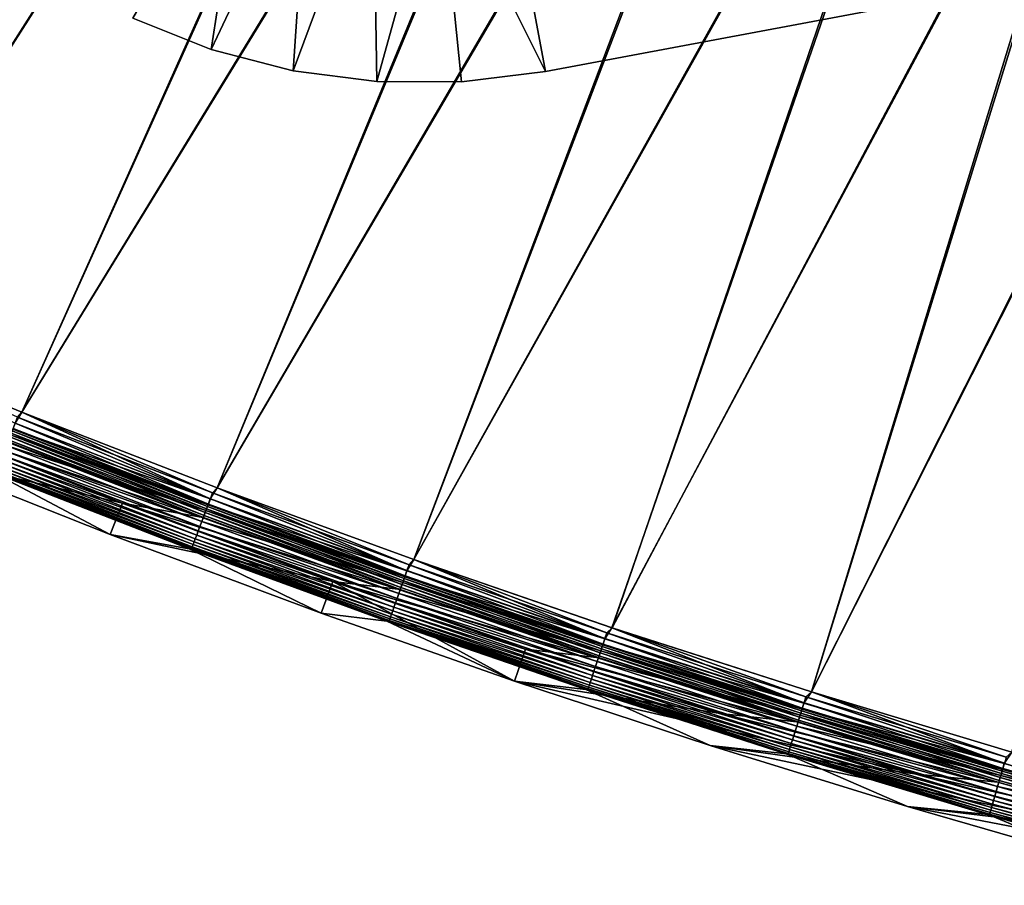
# Model space of a CAD drawing. Header units: metres. Extents: x 0 to 1400, y -1400 to 0.
# Tile 3 of 256: x 77 to 165, y -1366 to -1290. Entities that reach past the tile are written whole.
import ezdxf

# ---------------------------------------------------------------- set-up
doc = ezdxf.new("R2010")
doc.units = ezdxf.units.M

msp = doc.modelspace()

# ---------------------------------------------------------------- linework, layer by layer
at = {"layer": 'None'}
for points in [[(80.818375, -1141.674805), (72.621468, -1127.141724), (7.262993, -1290.58252)], [(7.263255, -1290.58252, -3), (71.975006, -1127.573364, -3), (80.183334, -1142.121826, -3)], [(89.524239, -1155.908936), (80.818375, -1141.674805), (7.262993, -1290.58252)], [(7.263255, -1290.58252, -3), (80.183334, -1142.121826, -3), (88.900917, -1156.371094, -3)], [(7.262993, -1290.58252), (98.733162, -1169.822754), (89.524239, -1155.908936)], [(98.121849, -1170.299805, -3), (7.263255, -1290.58252, -3), (88.900917, -1156.371094, -3)], [(26.28237, -1302.206421), (98.733162, -1169.822754), (7.262993, -1290.58252)], [(98.733162, -1169.822754), (26.28237, -1302.206421), (108.43763, -1183.395752)], [(26.284334, -1302.207397, -3), (7.263255, -1290.58252, -3), (98.121849, -1170.299805, -3)], [(107.838593, -1183.887207, -3), (26.284334, -1302.207397, -3), (98.121849, -1170.299805, -3)], [(26.28237, -1302.206421), (43.232292, -1309.932251), (108.43763, -1183.395752)], [(43.234257, -1309.933105, -3), (26.284334, -1302.207397, -3), (107.838593, -1183.887207, -3)], [(108.43763, -1183.395752), (43.232292, -1309.932251), (118.628494, -1196.6073)], [(118.042015, -1197.113159, -3), (43.234257, -1309.933105, -3), (107.838593, -1183.887207, -3)], [(43.232292, -1309.932251), (60.32896, -1317.327759), (118.628494, -1196.6073)], [(118.628494, -1196.6073), (60.32896, -1317.327759), (129.294907, -1209.437988)], [(60.330929, -1317.328491, -3), (43.234257, -1309.933105, -3), (118.042015, -1197.113159, -3)], [(128.721222, -1209.957886, -3), (60.330929, -1317.328491, -3), (118.042015, -1197.113159, -3)], [(60.32896, -1317.327759), (77.565941, -1324.389893), (129.294907, -1209.437988)], [(77.567909, -1324.390747, -3), (60.330929, -1317.328491, -3), (128.721222, -1209.957886, -3)], [(129.294907, -1209.437988), (77.565941, -1324.389893), (140.424713, -1221.869019)], [(139.86409, -1222.40271, -3), (77.567909, -1324.390747, -3), (128.721222, -1209.957886, -3)], [(77.565941, -1324.389893), (94.936737, -1331.116333), (140.424713, -1221.869019)], [(94.938705, -1331.117065, -3), (77.567909, -1324.390747, -3), (139.86409, -1222.40271, -3)], [(140.424713, -1221.869019), (94.936737, -1331.116333), (152.003708, -1233.882446)], [(151.456406, -1234.42981, -3), (94.938705, -1331.117065, -3), (139.86409, -1222.40271, -3)], [(94.936737, -1331.116333), (112.434807, -1337.504272), (152.003708, -1233.882446)], [(112.436768, -1337.505005, -3), (94.938705, -1331.117065, -3), (151.456406, -1234.42981, -3)], [(152.003708, -1233.882446), (112.434807, -1337.504272), (164.016937, -1245.462036)], [(163.483185, -1246.022583, -3), (112.436768, -1337.505005, -3), (151.456406, -1234.42981, -3)], [(112.434807, -1337.504272), (130.053558, -1343.551392), (164.016937, -1245.462036)], [(130.055511, -1343.552002, -3), (112.436768, -1337.505005, -3), (163.483185, -1246.022583, -3)], [(164.016937, -1245.462036), (130.053558, -1343.551392), (176.447876, -1256.592285)], [(175.927933, -1257.166016, -3), (130.055511, -1343.552002, -3), (163.483185, -1246.022583, -3)], [(130.053558, -1343.551392), (147.786346, -1349.255493), (176.447876, -1256.592285)], [(176.447876, -1256.592285), (147.786346, -1349.255493), (189.278336, -1267.259277)], [(147.7883, -1349.256104, -3), (130.055511, -1343.552002, -3), (175.927933, -1257.166016, -3)], [(188.772446, -1267.845703, -3), (147.7883, -1349.256104, -3), (175.927933, -1257.166016, -3)], [(147.786346, -1349.255493), (165.626495, -1354.61438), (189.278336, -1267.259277)], [(165.628448, -1354.614868, -3), (147.7883, -1349.256104, -3), (188.772446, -1267.845703, -3)], [(77.565941, -1324.389893), (60.32896, -1317.327759), (76.969803, -1325.383423, -0.112516)], [(60.330929, -1317.328491, -3), (77.567909, -1324.390747, -3), (77.183716, -1324.846802, -3.055977)], [(94.325729, -1332.108032, -0.112516), (77.565941, -1324.389893), (76.969803, -1325.383423, -0.112516)], [(76.97905, -1325.360229, -3.221156), (77.183716, -1324.846802, -3.055977), (94.334526, -1332.084717, -3.221156)], [(77.183716, -1324.846802, -3.055977), (77.567909, -1324.390747, -3), (94.529213, -1331.567383, -3.055977)], [(77.183716, -1324.846802, -3.055977), (94.529213, -1331.567383, -3.055977), (94.334526, -1332.084717, -3.221156)], [(94.936737, -1331.116333), (77.565941, -1324.389893), (94.325729, -1332.108032, -0.112516)], [(77.567909, -1324.390747, -3), (94.938705, -1331.117065, -3), (94.529213, -1331.567383, -3.055977)], [(67.951797, -1325.107178, -80.052361), (86.51236, -1332.472778, -80.052361), (66.815987, -1327.883301, -80)], [(86.51236, -1332.472778, -80.052361), (67.951797, -1325.107178, -80.052361), (93.50782, -1333.739014, -5.918313)], [(93.50782, -1333.739014, -5.918313), (67.951797, -1325.107178, -80.052361), (76.142021, -1327.012329, -5.918313)], [(94.325729, -1332.108032, -0.112516), (76.969803, -1325.383423, -0.112516), (76.761131, -1325.90686, -0.251606)], [(76.790382, -1325.833496, -3.490045), (76.97905, -1325.360229, -3.221156), (94.15506, -1332.561523, -3.490045)], [(76.97905, -1325.360229, -3.221156), (94.334526, -1332.084717, -3.221156), (94.15506, -1332.561523, -3.490045)], [(76.179169, -1327.366699, -0.985015), (93.934395, -1333.147827, -0.444534), (76.558395, -1326.415405, -0.444534)], [(93.769417, -1333.586182, -4.797701), (76.384964, -1326.850464, -4.797701), (76.487808, -1326.592529, -4.292985)], [(93.867249, -1333.326172, -4.292985), (76.487808, -1326.592529, -4.292985), (76.624603, -1326.24939, -3.851689)], [(93.867249, -1333.326172, -4.292985), (93.769417, -1333.586182, -4.797701), (76.487808, -1326.592529, -4.292985)], [(94.127243, -1332.635498, -0.251606), (76.761131, -1325.90686, -0.251606), (76.558395, -1326.415405, -0.444534)], [(76.558395, -1326.415405, -0.444534), (93.934395, -1333.147827, -0.444534), (94.127243, -1332.635498, -0.251606)], [(93.997368, -1332.980469, -3.851689), (76.624603, -1326.24939, -3.851689), (76.704231, -1326.049561, -3.660043)], [(93.997368, -1332.980469, -3.851689), (93.867249, -1333.326172, -4.292985), (76.624603, -1326.24939, -3.851689)], [(76.704231, -1326.049561, -3.660043), (76.790382, -1325.833496, -3.490045), (94.073112, -1332.779297, -3.660043)], [(94.073112, -1332.779297, -3.660043), (93.997368, -1332.980469, -3.851689), (76.704231, -1326.049561, -3.660043)], [(94.325729, -1332.108032, -0.112516), (76.761131, -1325.90686, -0.251606), (94.127243, -1332.635498, -0.251606)], [(76.790382, -1325.833496, -3.490045), (94.15506, -1332.561523, -3.490045), (94.073112, -1332.779297, -3.660043)], [(93.573662, -1334.106323, -0.985015), (76.179169, -1327.366699, -0.985015), (76.006012, -1327.801025, -1.326719)], [(93.50782, -1333.739014, -5.918313), (76.142021, -1327.012329, -5.918313), (76.320236, -1327.012817, -5.347445)], [(93.934395, -1333.147827, -0.444534), (76.179169, -1327.366699, -0.985015), (93.573662, -1334.106323, -0.985015)], [(93.707848, -1333.749756, -5.347445), (76.320236, -1327.012817, -5.347445), (76.384964, -1326.850464, -4.797701)], [(93.707848, -1333.749756, -5.347445), (93.50782, -1333.739014, -5.918313), (76.320236, -1327.012817, -5.347445)], [(93.769417, -1333.586182, -4.797701), (93.707848, -1333.749756, -5.347445), (76.384964, -1326.850464, -4.797701)], [(85.434586, -1335.271973, -80), (75.030792, -1329.798462, -5.865956), (66.815987, -1327.883301, -80)], [(66.815987, -1327.883301, -80), (86.51236, -1332.472778, -80.052361), (85.434586, -1335.271973, -80)], [(93.256699, -1334.948486, -1.711938), (75.845947, -1328.202637, -1.711938), (75.700531, -1328.567383, -2.137379)], [(93.408951, -1334.543945, -1.326719), (76.006012, -1327.801025, -1.326719), (75.845947, -1328.202637, -1.711938)], [(93.408951, -1334.543945, -1.326719), (75.845947, -1328.202637, -1.711938), (93.256699, -1334.948486, -1.711938)], [(93.573662, -1334.106323, -0.985015), (76.006012, -1327.801025, -1.326719), (93.408951, -1334.543945, -1.326719)], [(92.888153, -1335.927612, -3.09242), (75.458511, -1329.174438, -3.09242), (75.364258, -1329.410889, -3.61347)], [(92.995148, -1335.643311, -2.598965), (75.570992, -1328.892334, -2.598965), (75.458511, -1329.174438, -3.09242)], [(92.995148, -1335.643311, -2.598965), (75.458511, -1329.174438, -3.09242), (92.888153, -1335.927612, -3.09242)], [(75.570992, -1328.892334, -2.598965), (93.11837, -1335.315918, -2.137379), (75.700531, -1328.567383, -2.137379)], [(93.11837, -1335.315918, -2.137379), (75.570992, -1328.892334, -2.598965), (92.995148, -1335.643311, -2.598965)], [(75.700531, -1328.567383, -2.137379), (93.11837, -1335.315918, -2.137379), (93.256699, -1334.948486, -1.711938)], [(75.030792, -1329.798462, -5.865956), (92.450699, -1336.546021, -5.865956), (75.199265, -1329.824829, -5.290087)], [(92.450699, -1336.546021, -5.865956), (75.030792, -1329.798462, -5.865956), (85.434586, -1335.271973, -80)], [(92.674736, -1336.494751, -4.718482), (75.234154, -1329.737305, -4.718482), (75.199265, -1329.824829, -5.290087)], [(75.199265, -1329.824829, -5.290087), (92.450699, -1336.546021, -5.865956), (92.641556, -1336.582886, -5.290087)], [(92.674736, -1336.494751, -4.718482), (75.199265, -1329.824829, -5.290087), (92.641556, -1336.582886, -5.290087)], [(75.234154, -1329.737305, -4.718482), (92.727188, -1336.355347, -4.157492), (75.289291, -1329.598999, -4.157492)], [(92.727188, -1336.355347, -4.157492), (75.234154, -1329.737305, -4.718482), (92.674736, -1336.494751, -4.718482)], [(92.7985, -1336.165894, -3.61347), (75.364258, -1329.410889, -3.61347), (75.289291, -1329.598999, -4.157492)], [(75.289291, -1329.598999, -4.157492), (92.727188, -1336.355347, -4.157492), (92.7985, -1336.165894, -3.61347)], [(92.888153, -1335.927612, -3.09242), (75.364258, -1329.410889, -3.61347), (92.7985, -1336.165894, -3.61347)], [(111.808968, -1338.496704, -0.112516), (94.936737, -1331.116333), (94.325729, -1332.108032, -0.112516)], [(94.334526, -1332.084717, -3.221156), (94.529213, -1331.567383, -3.055977), (111.817307, -1338.473145, -3.221156)], [(94.529213, -1331.567383, -3.055977), (94.938705, -1331.117065, -3), (112.001938, -1337.952148, -3.055977)], [(94.529213, -1331.567383, -3.055977), (112.001938, -1337.952148, -3.055977), (111.817307, -1338.473145, -3.221156)], [(112.434807, -1337.504272), (94.936737, -1331.116333), (111.808968, -1338.496704, -0.112516)], [(94.938705, -1331.117065, -3), (112.436768, -1337.505005, -3), (112.001938, -1337.952148, -3.055977)], [(86.51236, -1332.472778, -80.052361), (105.221497, -1339.452271, -80.052361), (85.434586, -1335.271973, -80)], [(105.221497, -1339.452271, -80.052361), (86.51236, -1332.472778, -80.052361), (111.017914, -1340.132568, -5.918313)], [(111.017914, -1340.132568, -5.918313), (86.51236, -1332.472778, -80.052361), (93.50782, -1333.739014, -5.918313)], [(93.934395, -1333.147827, -0.444534), (111.620728, -1339.027832, -0.251606), (94.127243, -1332.635498, -0.251606)], [(111.497566, -1339.375244, -3.851689), (93.997368, -1332.980469, -3.851689), (94.073112, -1332.779297, -3.660043)], [(94.073112, -1332.779297, -3.660043), (94.15506, -1332.561523, -3.490045), (111.569397, -1339.172607, -3.660043)], [(111.569397, -1339.172607, -3.660043), (111.497566, -1339.375244, -3.851689), (94.073112, -1332.779297, -3.660043)], [(111.808968, -1338.496704, -0.112516), (94.325729, -1332.108032, -0.112516), (94.127243, -1332.635498, -0.251606)], [(94.127243, -1332.635498, -0.251606), (111.620728, -1339.027832, -0.251606), (111.808968, -1338.496704, -0.112516)], [(94.15506, -1332.561523, -3.490045), (94.334526, -1332.084717, -3.221156), (111.64711, -1338.953369, -3.490045)], [(94.15506, -1332.561523, -3.490045), (111.64711, -1338.953369, -3.490045), (111.569397, -1339.172607, -3.660043)], [(94.334526, -1332.084717, -3.221156), (111.817307, -1338.473145, -3.221156), (111.64711, -1338.953369, -3.490045)], [(111.437843, -1339.543823, -0.444534), (93.934395, -1333.147827, -0.444534), (93.573662, -1334.106323, -0.985015)], [(111.223, -1340.150024, -5.347445), (93.707848, -1333.749756, -5.347445), (93.769417, -1333.586182, -4.797701)], [(111.281387, -1339.985229, -4.797701), (93.769417, -1333.586182, -4.797701), (93.867249, -1333.326172, -4.292985)], [(111.281387, -1339.985229, -4.797701), (111.223, -1340.150024, -5.347445), (93.769417, -1333.586182, -4.797701)], [(111.374168, -1339.723511, -4.292985), (93.867249, -1333.326172, -4.292985), (93.997368, -1332.980469, -3.851689)], [(111.374168, -1339.723511, -4.292985), (111.281387, -1339.985229, -4.797701), (93.867249, -1333.326172, -4.292985)], [(111.620728, -1339.027832, -0.251606), (93.934395, -1333.147827, -0.444534), (111.437843, -1339.543823, -0.444534)], [(111.497566, -1339.375244, -3.851689), (111.374168, -1339.723511, -4.292985), (93.997368, -1332.980469, -3.851689)], [(110.939537, -1340.949829, -1.326719), (93.408951, -1334.543945, -1.326719), (93.256699, -1334.948486, -1.711938)], [(111.095749, -1340.509033, -0.985015), (93.573662, -1334.106323, -0.985015), (93.408951, -1334.543945, -1.326719)], [(111.095749, -1340.509033, -0.985015), (93.408951, -1334.543945, -1.326719), (110.939537, -1340.949829, -1.326719)], [(111.017914, -1340.132568, -5.918313), (93.50782, -1333.739014, -5.918313), (93.707848, -1333.749756, -5.347445)], [(111.437843, -1339.543823, -0.444534), (93.573662, -1334.106323, -0.985015), (111.095749, -1340.509033, -0.985015)], [(111.223, -1340.150024, -5.347445), (111.017914, -1340.132568, -5.918313), (93.707848, -1333.749756, -5.347445)], [(104.20224, -1342.273315, -80), (92.450699, -1336.546021, -5.865956), (85.434586, -1335.271973, -80)], [(85.434586, -1335.271973, -80), (105.221497, -1339.452271, -80.052361), (104.20224, -1342.273315, -80)], [(110.663971, -1341.727417, -2.137379), (93.11837, -1335.315918, -2.137379), (92.995148, -1335.643311, -2.598965)], [(93.11837, -1335.315918, -2.137379), (110.795151, -1341.357178, -1.711938), (93.256699, -1334.948486, -1.711938)], [(110.795151, -1341.357178, -1.711938), (93.11837, -1335.315918, -2.137379), (110.663971, -1341.727417, -2.137379)], [(93.256699, -1334.948486, -1.711938), (110.795151, -1341.357178, -1.711938), (110.939537, -1340.949829, -1.326719)], [(92.727188, -1336.355347, -4.157492), (110.360626, -1342.583252, -3.61347), (92.7985, -1336.165894, -3.61347)], [(110.445648, -1342.343384, -3.09242), (92.888153, -1335.927612, -3.09242), (92.7985, -1336.165894, -3.61347)], [(92.7985, -1336.165894, -3.61347), (110.360626, -1342.583252, -3.61347), (110.445648, -1342.343384, -3.09242)], [(110.547112, -1342.057129, -2.598965), (92.995148, -1335.643311, -2.598965), (92.888153, -1335.927612, -3.09242)], [(110.547112, -1342.057129, -2.598965), (92.888153, -1335.927612, -3.09242), (110.445648, -1342.343384, -3.09242)], [(110.663971, -1341.727417, -2.137379), (92.995148, -1335.643311, -2.598965), (110.547112, -1342.057129, -2.598965)], [(92.450699, -1336.546021, -5.865956), (110.01535, -1342.959473, -5.865956), (92.641556, -1336.582886, -5.290087)], [(110.01535, -1342.959473, -5.865956), (92.450699, -1336.546021, -5.865956), (104.20224, -1342.273315, -80)], [(110.243256, -1342.914429, -4.718482), (92.674736, -1336.494751, -4.718482), (92.641556, -1336.582886, -5.290087)], [(92.641556, -1336.582886, -5.290087), (110.01535, -1342.959473, -5.865956), (110.211784, -1343.003296, -5.290087)], [(110.243256, -1342.914429, -4.718482), (92.641556, -1336.582886, -5.290087), (110.211784, -1343.003296, -5.290087)], [(110.292992, -1342.77417, -4.157492), (92.727188, -1336.355347, -4.157492), (92.674736, -1336.494751, -4.718482)], [(110.292992, -1342.77417, -4.157492), (92.674736, -1336.494751, -4.718482), (110.243256, -1342.914429, -4.718482)], [(110.360626, -1342.583252, -3.61347), (92.727188, -1336.355347, -4.157492), (110.292992, -1342.77417, -4.157492)], [(129.411438, -1344.546265, -0.112516), (112.434807, -1337.504272), (111.808968, -1338.496704, -0.112516)], [(111.817307, -1338.473145, -3.221156), (112.001938, -1337.952148, -3.055977), (129.419312, -1344.522461, -3.221156)], [(112.001938, -1337.952148, -3.055977), (112.436768, -1337.505005, -3), (129.593826, -1343.998047, -3.055977)], [(112.001938, -1337.952148, -3.055977), (129.593826, -1343.998047, -3.055977), (129.419312, -1344.522461, -3.221156)], [(130.053558, -1343.551392), (112.434807, -1337.504272), (129.411438, -1344.546265, -0.112516)], [(112.436768, -1337.505005, -3), (130.055511, -1343.552002, -3), (129.593826, -1343.998047, -3.055977)], [(111.569397, -1339.172607, -3.660043), (111.64711, -1338.953369, -3.490045), (129.185013, -1345.226685, -3.660043)], [(111.620728, -1339.027832, -0.251606), (129.411438, -1344.546265, -0.112516), (111.808968, -1338.496704, -0.112516)], [(111.64711, -1338.953369, -3.490045), (111.817307, -1338.473145, -3.221156), (129.258453, -1345.005981, -3.490045)], [(111.64711, -1338.953369, -3.490045), (129.258453, -1345.005981, -3.490045), (129.185013, -1345.226685, -3.660043)], [(111.817307, -1338.473145, -3.221156), (129.419312, -1344.522461, -3.221156), (129.258453, -1345.005981, -3.490045)], [(105.221497, -1339.452271, -80.052361), (121.39592, -1348.302979, -80), (104.20224, -1342.273315, -80)], [(122.361847, -1345.463257, -80.052361), (105.221497, -1339.452271, -80.052361), (128.668716, -1346.190796, -5.918313)], [(128.668716, -1346.190796, -5.918313), (105.221497, -1339.452271, -80.052361), (111.017914, -1340.132568, -5.918313)], [(105.221497, -1339.452271, -80.052361), (122.361847, -1345.463257, -80.052361), (121.39592, -1348.302979, -80)], [(129.060669, -1345.600342, -0.444534), (111.437843, -1339.543823, -0.444534), (111.095749, -1340.509033, -0.985015)], [(128.912796, -1346.0448, -4.797701), (111.281387, -1339.985229, -4.797701), (111.374168, -1339.723511, -4.292985)], [(129.000488, -1345.78125, -4.292985), (111.374168, -1339.723511, -4.292985), (111.497566, -1339.375244, -3.851689)], [(129.000488, -1345.78125, -4.292985), (128.912796, -1346.0448, -4.797701), (111.374168, -1339.723511, -4.292985)], [(129.233521, -1345.080933, -0.251606), (111.620728, -1339.027832, -0.251606), (111.437843, -1339.543823, -0.444534)], [(129.233521, -1345.080933, -0.251606), (111.437843, -1339.543823, -0.444534), (129.060669, -1345.600342, -0.444534)], [(129.117111, -1345.430664, -3.851689), (111.497566, -1339.375244, -3.851689), (111.569397, -1339.172607, -3.660043)], [(129.117111, -1345.430664, -3.851689), (129.000488, -1345.78125, -4.292985), (111.497566, -1339.375244, -3.851689)], [(129.185013, -1345.226685, -3.660043), (129.117111, -1345.430664, -3.851689), (111.569397, -1339.172607, -3.660043)], [(129.411438, -1344.546265, -0.112516), (111.620728, -1339.027832, -0.251606), (129.233521, -1345.080933, -0.251606)], [(128.737335, -1346.572021, -0.985015), (111.095749, -1340.509033, -0.985015), (110.939537, -1340.949829, -1.326719)], [(128.668716, -1346.190796, -5.918313), (111.017914, -1340.132568, -5.918313), (111.223, -1340.150024, -5.347445)], [(129.060669, -1345.600342, -0.444534), (111.095749, -1340.509033, -0.985015), (128.737335, -1346.572021, -0.985015)], [(128.857605, -1346.210571, -5.347445), (111.223, -1340.150024, -5.347445), (111.281387, -1339.985229, -4.797701)], [(128.857605, -1346.210571, -5.347445), (128.668716, -1346.190796, -5.918313), (111.223, -1340.150024, -5.347445)], [(128.912796, -1346.0448, -4.797701), (128.857605, -1346.210571, -5.347445), (111.281387, -1339.985229, -4.797701)], [(128.453217, -1347.425903, -1.711938), (110.795151, -1341.357178, -1.711938), (110.663971, -1341.727417, -2.137379)], [(110.795151, -1341.357178, -1.711938), (128.589691, -1347.015747, -1.326719), (110.939537, -1340.949829, -1.326719)], [(128.589691, -1347.015747, -1.326719), (110.795151, -1341.357178, -1.711938), (128.453217, -1347.425903, -1.711938)], [(110.939537, -1340.949829, -1.326719), (128.589691, -1347.015747, -1.326719), (128.737335, -1346.572021, -0.985015)], [(121.39592, -1348.302979, -80), (110.01535, -1342.959473, -5.865956), (104.20224, -1342.273315, -80)], [(110.360626, -1342.583252, -3.61347), (128.122879, -1348.418579, -3.09242), (110.445648, -1342.343384, -3.09242)], [(128.218781, -1348.130371, -2.598965), (110.547112, -1342.057129, -2.598965), (110.445648, -1342.343384, -3.09242)], [(110.445648, -1342.343384, -3.09242), (128.122879, -1348.418579, -3.09242), (128.218781, -1348.130371, -2.598965)], [(128.329224, -1347.798462, -2.137379), (110.663971, -1341.727417, -2.137379), (110.547112, -1342.057129, -2.598965)], [(128.329224, -1347.798462, -2.137379), (110.547112, -1342.057129, -2.598965), (128.218781, -1348.130371, -2.598965)], [(128.453217, -1347.425903, -1.711938), (110.663971, -1341.727417, -2.137379), (128.329224, -1347.798462, -2.137379)], [(110.01535, -1342.959473, -5.865956), (127.721138, -1349.036621, -5.865956), (110.211784, -1343.003296, -5.290087)], [(127.721138, -1349.036621, -5.865956), (110.01535, -1342.959473, -5.865956), (121.39592, -1348.302979, -80)], [(127.931587, -1348.99353, -4.718482), (110.243256, -1342.914429, -4.718482), (110.211784, -1343.003296, -5.290087)], [(110.211784, -1343.003296, -5.290087), (127.721138, -1349.036621, -5.865956), (127.90184, -1349.082886, -5.290087)], [(110.211784, -1343.003296, -5.290087), (127.90184, -1349.082886, -5.290087), (127.931587, -1348.99353, -4.718482)], [(127.9786, -1348.852173, -4.157492), (110.292992, -1342.77417, -4.157492), (110.243256, -1342.914429, -4.718482)], [(127.9786, -1348.852173, -4.157492), (110.243256, -1342.914429, -4.718482), (127.931587, -1348.99353, -4.718482)], [(128.042526, -1348.660156, -3.61347), (110.360626, -1342.583252, -3.61347), (110.292992, -1342.77417, -4.157492)], [(128.042526, -1348.660156, -3.61347), (110.292992, -1342.77417, -4.157492), (127.9786, -1348.852173, -4.157492)], [(128.122879, -1348.418579, -3.09242), (110.360626, -1342.583252, -3.61347), (128.042526, -1348.660156, -3.61347)], [(147.125076, -1350.253662, -0.112516), (130.053558, -1343.551392), (129.411438, -1344.546265, -0.112516)], [(129.419312, -1344.522461, -3.221156), (129.593826, -1343.998047, -3.055977), (147.132492, -1350.229736, -3.221156)], [(129.593826, -1343.998047, -3.055977), (130.055511, -1343.552002, -3), (147.296814, -1349.702026, -3.055977)], [(129.593826, -1343.998047, -3.055977), (147.296814, -1349.702026, -3.055977), (147.132492, -1350.229736, -3.221156)], [(147.786346, -1349.255493), (130.053558, -1343.551392), (147.125076, -1350.253662, -0.112516)], [(130.055511, -1343.552002, -3), (147.7883, -1349.256104, -3), (147.296814, -1349.702026, -3.055977)], [(146.95755, -1350.791626, -0.251606), (129.233521, -1345.080933, -0.251606), (129.060669, -1345.600342, -0.444534)], [(129.185013, -1345.226685, -3.660043), (129.258453, -1345.005981, -3.490045), (146.911865, -1350.938354, -3.660043)], [(147.125076, -1350.253662, -0.112516), (129.411438, -1344.546265, -0.112516), (129.233521, -1345.080933, -0.251606)], [(147.125076, -1350.253662, -0.112516), (129.233521, -1345.080933, -0.251606), (146.95755, -1350.791626, -0.251606)], [(129.258453, -1345.005981, -3.490045), (129.419312, -1344.522461, -3.221156), (146.981033, -1350.716187, -3.490045)], [(129.258453, -1345.005981, -3.490045), (146.981033, -1350.716187, -3.490045), (146.911865, -1350.938354, -3.660043)], [(129.419312, -1344.522461, -3.221156), (147.132492, -1350.229736, -3.221156), (146.981033, -1350.716187, -3.490045)], [(122.361847, -1345.463257, -80.052361), (139.689682, -1351.174805, -80.052361), (121.39592, -1348.302979, -80)], [(139.689682, -1351.174805, -80.052361), (122.361847, -1345.463257, -80.052361), (146.452393, -1351.911255, -5.918313)], [(146.452393, -1351.911255, -5.918313), (122.361847, -1345.463257, -80.052361), (128.668716, -1346.190796, -5.918313)], [(146.794785, -1351.314331, -0.444534), (129.060669, -1345.600342, -0.444534), (128.737335, -1346.572021, -0.985015)], [(146.655548, -1351.761597, -4.797701), (128.912796, -1346.0448, -4.797701), (129.000488, -1345.78125, -4.292985)], [(146.738113, -1351.496338, -4.292985), (129.000488, -1345.78125, -4.292985), (129.117111, -1345.430664, -3.851689)], [(146.738113, -1351.496338, -4.292985), (146.655548, -1351.761597, -4.797701), (129.000488, -1345.78125, -4.292985)], [(146.95755, -1350.791626, -0.251606), (129.060669, -1345.600342, -0.444534), (146.794785, -1351.314331, -0.444534)], [(146.847931, -1351.143677, -3.851689), (129.117111, -1345.430664, -3.851689), (129.185013, -1345.226685, -3.660043)], [(146.847931, -1351.143677, -3.851689), (146.738113, -1351.496338, -4.292985), (129.117111, -1345.430664, -3.851689)], [(146.911865, -1350.938354, -3.660043), (146.847931, -1351.143677, -3.851689), (129.185013, -1345.226685, -3.660043)], [(128.589691, -1347.015747, -1.326719), (146.490326, -1352.292114, -0.985015), (128.737335, -1346.572021, -0.985015)], [(146.452393, -1351.911255, -5.918313), (128.668716, -1346.190796, -5.918313), (128.857605, -1346.210571, -5.347445)], [(128.737335, -1346.572021, -0.985015), (146.490326, -1352.292114, -0.985015), (146.794785, -1351.314331, -0.444534)], [(146.603577, -1351.928467, -5.347445), (128.857605, -1346.210571, -5.347445), (128.912796, -1346.0448, -4.797701)], [(146.603577, -1351.928467, -5.347445), (146.452393, -1351.911255, -5.918313), (128.857605, -1346.210571, -5.347445)], [(146.655548, -1351.761597, -4.797701), (146.603577, -1351.928467, -5.347445), (128.912796, -1346.0448, -4.797701)], [(146.222809, -1353.151367, -1.711938), (128.453217, -1347.425903, -1.711938), (128.329224, -1347.798462, -2.137379)], [(146.351303, -1352.738647, -1.326719), (128.589691, -1347.015747, -1.326719), (128.453217, -1347.425903, -1.711938)], [(146.351303, -1352.738647, -1.326719), (128.453217, -1347.425903, -1.711938), (146.222809, -1353.151367, -1.711938)], [(146.490326, -1352.292114, -0.985015), (128.589691, -1347.015747, -1.326719), (146.351303, -1352.738647, -1.326719)], [(138.777664, -1354.032349, -80), (127.721138, -1349.036621, -5.865956), (121.39592, -1348.302979, -80)], [(121.39592, -1348.302979, -80), (139.689682, -1351.174805, -80.052361), (157.201279, -1356.580933, -80.052361)], [(121.39592, -1348.302979, -80), (157.201279, -1356.580933, -80.052361), (138.777664, -1354.032349, -80)], [(145.911743, -1354.150269, -3.09242), (128.122879, -1348.418579, -3.09242), (128.042526, -1348.660156, -3.61347)], [(128.122879, -1348.418579, -3.09242), (146.00206, -1353.860229, -2.598965), (128.218781, -1348.130371, -2.598965)], [(146.00206, -1353.860229, -2.598965), (128.122879, -1348.418579, -3.09242), (145.911743, -1354.150269, -3.09242)], [(146.106049, -1353.526245, -2.137379), (128.329224, -1347.798462, -2.137379), (128.218781, -1348.130371, -2.598965)], [(128.218781, -1348.130371, -2.598965), (146.00206, -1353.860229, -2.598965), (146.106049, -1353.526245, -2.137379)], [(146.222809, -1353.151367, -1.711938), (128.329224, -1347.798462, -2.137379), (146.106049, -1353.526245, -2.137379)], [(127.721138, -1349.036621, -5.865956), (145.560226, -1354.774902, -5.865956), (127.90184, -1349.082886, -5.290087)], [(145.560226, -1354.774902, -5.865956), (127.721138, -1349.036621, -5.865956), (138.777664, -1354.032349, -80)], [(127.90184, -1349.082886, -5.290087), (145.731628, -1354.72876, -4.718482), (127.931587, -1348.99353, -4.718482)], [(127.90184, -1349.082886, -5.290087), (145.560226, -1354.774902, -5.865956), (145.703613, -1354.818726, -5.290087)], [(145.731628, -1354.72876, -4.718482), (127.90184, -1349.082886, -5.290087), (145.703613, -1354.818726, -5.290087)], [(145.775894, -1354.586548, -4.157492), (127.9786, -1348.852173, -4.157492), (127.931587, -1348.99353, -4.718482)], [(127.931587, -1348.99353, -4.718482), (145.731628, -1354.72876, -4.718482), (145.775894, -1354.586548, -4.157492)], [(145.83609, -1354.393311, -3.61347), (128.042526, -1348.660156, -3.61347), (127.9786, -1348.852173, -4.157492)], [(145.83609, -1354.393311, -3.61347), (127.9786, -1348.852173, -4.157492), (145.775894, -1354.586548, -4.157492)], [(145.911743, -1354.150269, -3.09242), (128.042526, -1348.660156, -3.61347), (145.83609, -1354.393311, -3.61347)], [(164.942261, -1355.616089, -0.112516), (147.786346, -1349.255493), (147.125076, -1350.253662, -0.112516)], [(147.296814, -1349.702026, -3.055977), (147.7883, -1349.256104, -3), (165.103302, -1355.061279, -3.055977)], [(165.626495, -1354.61438), (147.786346, -1349.255493), (164.942261, -1355.616089, -0.112516)], [(147.7883, -1349.256104, -3), (165.628448, -1354.614868, -3), (165.103302, -1355.061279, -3.055977)], [(164.942261, -1355.616089, -0.112516), (147.125076, -1350.253662, -0.112516), (146.95755, -1350.791626, -0.251606)], [(146.981033, -1350.716187, -3.490045), (147.132492, -1350.229736, -3.221156), (164.807205, -1356.081421, -3.490045)], [(147.132492, -1350.229736, -3.221156), (147.296814, -1349.702026, -3.055977), (164.949219, -1355.592163, -3.221156)], [(147.132492, -1350.229736, -3.221156), (164.949219, -1355.592163, -3.221156), (164.807205, -1356.081421, -3.490045)], [(147.296814, -1349.702026, -3.055977), (165.103302, -1355.061279, -3.055977), (164.949219, -1355.592163, -3.221156)], [(157.201279, -1356.580933, -80.052361), (139.689682, -1351.174805, -80.052361), (164.359741, -1357.29126, -5.918313)], [(164.359741, -1357.29126, -5.918313), (139.689682, -1351.174805, -80.052361), (146.452393, -1351.911255, -5.918313)], [(164.579437, -1356.866089, -4.292985), (146.738113, -1351.496338, -4.292985), (146.847931, -1351.143677, -3.851689)], [(164.785187, -1356.157227, -0.251606), (146.95755, -1350.791626, -0.251606), (146.794785, -1351.314331, -0.444534)], [(164.682419, -1356.511353, -3.851689), (146.847931, -1351.143677, -3.851689), (146.911865, -1350.938354, -3.660043)], [(164.682419, -1356.511353, -3.851689), (164.579437, -1356.866089, -4.292985), (146.847931, -1351.143677, -3.851689)], [(146.911865, -1350.938354, -3.660043), (146.981033, -1350.716187, -3.490045), (164.742355, -1356.30481, -3.660043)], [(164.742355, -1356.30481, -3.660043), (164.682419, -1356.511353, -3.851689), (146.911865, -1350.938354, -3.660043)], [(164.942261, -1355.616089, -0.112516), (146.95755, -1350.791626, -0.251606), (164.785187, -1356.157227, -0.251606)], [(146.981033, -1350.716187, -3.490045), (164.807205, -1356.081421, -3.490045), (164.742355, -1356.30481, -3.660043)], [(164.359741, -1357.29126, -5.918313), (146.452393, -1351.911255, -5.918313), (146.603577, -1351.928467, -5.347445)], [(146.490326, -1352.292114, -0.985015), (164.632568, -1356.683105, -0.444534), (146.794785, -1351.314331, -0.444534)], [(164.453293, -1357.300781, -5.347445), (146.603577, -1351.928467, -5.347445), (146.655548, -1351.761597, -4.797701)], [(164.453293, -1357.300781, -5.347445), (164.359741, -1357.29126, -5.918313), (146.603577, -1351.928467, -5.347445)], [(164.502014, -1357.132813, -4.797701), (146.655548, -1351.761597, -4.797701), (146.738113, -1351.496338, -4.292985)], [(164.502014, -1357.132813, -4.797701), (164.453293, -1357.300781, -5.347445), (146.655548, -1351.761597, -4.797701)], [(164.579437, -1356.866089, -4.292985), (164.502014, -1357.132813, -4.797701), (146.738113, -1351.496338, -4.292985)], [(146.794785, -1351.314331, -0.444534), (164.632568, -1356.683105, -0.444534), (164.785187, -1356.157227, -0.251606)], [(164.216751, -1358.115601, -1.326719), (146.351303, -1352.738647, -1.326719), (146.222809, -1353.151367, -1.711938)], [(164.347107, -1357.666504, -0.985015), (146.490326, -1352.292114, -0.985015), (146.351303, -1352.738647, -1.326719)], [(164.347107, -1357.666504, -0.985015), (146.351303, -1352.738647, -1.326719), (164.216751, -1358.115601, -1.326719)], [(164.632568, -1356.683105, -0.444534), (146.490326, -1352.292114, -0.985015), (164.347107, -1357.666504, -0.985015)], [(146.00206, -1353.860229, -2.598965), (163.986801, -1358.907837, -2.137379), (146.106049, -1353.526245, -2.137379)], [(164.096268, -1358.530762, -1.711938), (146.222809, -1353.151367, -1.711938), (146.106049, -1353.526245, -2.137379)], [(146.106049, -1353.526245, -2.137379), (163.986801, -1358.907837, -2.137379), (164.096268, -1358.530762, -1.711938)], [(164.216751, -1358.115601, -1.326719), (146.222809, -1353.151367, -1.711938), (164.096268, -1358.530762, -1.711938)], [(156.343765, -1359.4552, -80), (145.560226, -1354.774902, -5.865956), (138.777664, -1354.032349, -80)], [(157.201279, -1356.580933, -80.052361), (174.892792, -1361.675415, -80.052361), (138.777664, -1354.032349, -80)], [(138.777664, -1354.032349, -80), (174.892792, -1361.675415, -80.052361), (156.343765, -1359.4552, -80)], [(145.731628, -1354.72876, -4.718482), (163.677231, -1359.974365, -4.157492), (145.775894, -1354.586548, -4.157492)], [(163.733673, -1359.780029, -3.61347), (145.83609, -1354.393311, -3.61347), (145.775894, -1354.586548, -4.157492)], [(145.775894, -1354.586548, -4.157492), (163.677231, -1359.974365, -4.157492), (163.733673, -1359.780029, -3.61347)], [(163.804611, -1359.535522, -3.09242), (145.911743, -1354.150269, -3.09242), (145.83609, -1354.393311, -3.61347)], [(163.804611, -1359.535522, -3.09242), (145.83609, -1354.393311, -3.61347), (163.733673, -1359.780029, -3.61347)], [(163.889282, -1359.243774, -2.598965), (146.00206, -1353.860229, -2.598965), (145.911743, -1354.150269, -3.09242)], [(163.889282, -1359.243774, -2.598965), (145.911743, -1354.150269, -3.09242), (163.804611, -1359.535522, -3.09242)], [(163.986801, -1358.907837, -2.137379), (146.00206, -1353.860229, -2.598965), (163.889282, -1359.243774, -2.598965)], [(182.857315, -1360.631714, -0.112516), (165.626495, -1354.61438), (164.942261, -1355.616089, -0.112516)], [(145.560226, -1354.774902, -5.865956), (163.523376, -1360.171753, -5.865956), (145.703613, -1354.818726, -5.290087)], [(163.523376, -1360.171753, -5.865956), (145.560226, -1354.774902, -5.865956), (156.343765, -1359.4552, -80)], [(163.635727, -1360.117432, -4.718482), (145.731628, -1354.72876, -4.718482), (145.703613, -1354.818726, -5.290087)], [(145.703613, -1354.818726, -5.290087), (163.523376, -1360.171753, -5.865956), (163.609467, -1360.207886, -5.290087)], [(163.635727, -1360.117432, -4.718482), (145.703613, -1354.818726, -5.290087), (163.609467, -1360.207886, -5.290087)], [(163.677231, -1359.974365, -4.157492), (145.731628, -1354.72876, -4.718482), (163.635727, -1360.117432, -4.718482)], [(164.807205, -1356.081421, -3.490045), (164.949219, -1355.592163, -3.221156), (182.731277, -1361.099609, -3.490045)], [(164.632568, -1356.683105, -0.444534), (182.710739, -1361.175781, -0.251606), (164.785187, -1356.157227, -0.251606)], [(182.614838, -1361.53186, -3.851689), (164.682419, -1356.511353, -3.851689), (164.742355, -1356.30481, -3.660043)], [(164.742355, -1356.30481, -3.660043), (164.807205, -1356.081421, -3.490045), (182.670776, -1361.324219, -3.660043)], [(182.670776, -1361.324219, -3.660043), (182.614838, -1361.53186, -3.851689), (164.742355, -1356.30481, -3.660043)], [(182.857315, -1360.631714, -0.112516), (164.942261, -1355.616089, -0.112516), (164.785187, -1356.157227, -0.251606)], [(164.785187, -1356.157227, -0.251606), (182.710739, -1361.175781, -0.251606), (182.857315, -1360.631714, -0.112516)], [(164.807205, -1356.081421, -3.490045), (182.731277, -1361.099609, -3.490045), (182.670776, -1361.324219, -3.660043)], [(174.892792, -1361.675415, -80.052361), (157.201279, -1356.580933, -80.052361), (182.381546, -1362.328369, -5.918313)], [(182.381546, -1362.328369, -5.918313), (157.201279, -1356.580933, -80.052361), (164.359741, -1357.29126, -5.918313)], [(182.568329, -1361.704468, -0.444534), (164.632568, -1356.683105, -0.444534), (164.347107, -1357.666504, -0.985015)], [(182.381546, -1362.328369, -5.918313), (164.359741, -1357.29126, -5.918313), (164.453293, -1357.300781, -5.347445)], [(182.401047, -1362.325439, -5.347445), (164.453293, -1357.300781, -5.347445), (164.502014, -1357.132813, -4.797701)], [(182.401047, -1362.325439, -5.347445), (182.381546, -1362.328369, -5.918313), (164.453293, -1357.300781, -5.347445)], [(182.446503, -1362.156738, -4.797701), (164.502014, -1357.132813, -4.797701), (164.579437, -1356.866089, -4.292985)], [(182.446503, -1362.156738, -4.797701), (182.401047, -1362.325439, -5.347445), (164.502014, -1357.132813, -4.797701)], [(182.518753, -1361.88855, -4.292985), (164.579437, -1356.866089, -4.292985), (164.682419, -1356.511353, -3.851689)], [(182.518753, -1361.88855, -4.292985), (182.446503, -1362.156738, -4.797701), (164.579437, -1356.866089, -4.292985)], [(182.710739, -1361.175781, -0.251606), (164.632568, -1356.683105, -0.444534), (182.568329, -1361.704468, -0.444534)], [(182.614838, -1361.53186, -3.851689), (182.518753, -1361.88855, -4.292985), (164.682419, -1356.511353, -3.851689)], [(182.180328, -1363.144775, -1.326719), (164.216751, -1358.115601, -1.326719), (164.096268, -1358.530762, -1.711938)], [(182.301956, -1362.693359, -0.985015), (164.347107, -1357.666504, -0.985015), (164.216751, -1358.115601, -1.326719)], [(182.301956, -1362.693359, -0.985015), (164.216751, -1358.115601, -1.326719), (182.180328, -1363.144775, -1.326719)], [(182.568329, -1361.704468, -0.444534), (164.347107, -1357.666504, -0.985015), (182.301956, -1362.693359, -0.985015)], [(181.965744, -1363.941406, -2.137379), (163.986801, -1358.907837, -2.137379), (163.889282, -1359.243774, -2.598965)], [(163.986801, -1358.907837, -2.137379), (182.067902, -1363.562134, -1.711938), (164.096268, -1358.530762, -1.711938)], [(182.067902, -1363.562134, -1.711938), (163.986801, -1358.907837, -2.137379), (181.965744, -1363.941406, -2.137379)], [(164.096268, -1358.530762, -1.711938), (182.067902, -1363.562134, -1.711938), (182.180328, -1363.144775, -1.326719)], [(174.090317, -1364.565674, -80), (163.523376, -1360.171753, -5.865956), (156.343765, -1359.4552, -80)], [(174.892792, -1361.675415, -80.052361), (192.760193, -1366.452271, -80.052361), (156.343765, -1359.4552, -80)], [(156.343765, -1359.4552, -80), (192.760193, -1366.452271, -80.052361), (174.090317, -1364.565674, -80)], [(181.67688, -1365.013672, -4.157492), (163.677231, -1359.974365, -4.157492), (163.635727, -1360.117432, -4.718482)], [(163.677231, -1359.974365, -4.157492), (181.729553, -1364.818237, -3.61347), (163.733673, -1359.780029, -3.61347)], [(181.729553, -1364.818237, -3.61347), (163.677231, -1359.974365, -4.157492), (181.67688, -1365.013672, -4.157492)], [(181.795746, -1364.572388, -3.09242), (163.804611, -1359.535522, -3.09242), (163.733673, -1359.780029, -3.61347)], [(163.733673, -1359.780029, -3.61347), (181.729553, -1364.818237, -3.61347), (181.795746, -1364.572388, -3.09242)], [(181.874756, -1364.279175, -2.598965), (163.889282, -1359.243774, -2.598965), (163.804611, -1359.535522, -3.09242)], [(181.874756, -1364.279175, -2.598965), (163.804611, -1359.535522, -3.09242), (181.795746, -1364.572388, -3.09242)], [(181.965744, -1363.941406, -2.137379), (163.889282, -1359.243774, -2.598965), (181.874756, -1364.279175, -2.598965)], [(163.523376, -1360.171753, -5.865956), (181.601318, -1365.224487, -5.865956), (163.609467, -1360.207886, -5.290087)], [(181.601318, -1365.224487, -5.865956), (163.523376, -1360.171753, -5.865956), (174.090317, -1364.565674, -80)], [(181.638153, -1365.157471, -4.718482), (163.635727, -1360.117432, -4.718482), (163.609467, -1360.207886, -5.290087)], [(163.609467, -1360.207886, -5.290087), (181.601318, -1365.224487, -5.865956), (181.613647, -1365.248413, -5.290087)], [(181.638153, -1365.157471, -4.718482), (163.609467, -1360.207886, -5.290087), (181.613647, -1365.248413, -5.290087)], [(181.67688, -1365.013672, -4.157492), (163.635727, -1360.117432, -4.718482), (181.638153, -1365.157471, -4.718482)]]:
    msp.add_3dface(points, dxfattribs=at)
at = {"layer": 'None0'}
for points in [[(124.129768, -1294.119019, -521.977783), (785.378174, -1170.478882, -521.977783), (120.453018, -1274.459961, -521.977783)], [(785.378174, -1170.478882, -541.977783), (124.129768, -1294.119019, -541.977783), (120.453018, -1274.459961, -541.977783)], [(124.129768, -1294.119019, -521.977783), (124.129768, -1294.119019, -541.977783), (785.378174, -1170.478882, -521.977783)], [(124.129768, -1294.119019, -541.977783), (785.378174, -1170.478882, -541.977783), (785.378174, -1170.478882, -521.977783)], [(87.428017, -1289.370728, -521.977783), (94.412354, -1292.156006, -521.977783), (97.510925, -1271.978027, -521.977783)], [(94.412354, -1292.156006, -541.977783), (87.428017, -1289.370728, -541.977783), (97.510925, -1271.978027, -541.977783)], [(97.510925, -1271.978027, -521.977783), (94.412354, -1292.156006, -521.977783), (103.047615, -1273.8573, -521.977783)], [(103.047615, -1273.8573, -541.977783), (94.412354, -1292.156006, -541.977783), (97.510925, -1271.978027, -541.977783)], [(94.412354, -1292.156006, -521.977783), (101.690231, -1294.045898, -521.977783), (103.047615, -1273.8573, -521.977783)], [(101.690231, -1294.045898, -541.977783), (94.412354, -1292.156006, -541.977783), (103.047615, -1273.8573, -541.977783)], [(103.047615, -1273.8573, -521.977783), (101.690231, -1294.045898, -521.977783), (108.79911, -1274.909302, -521.977783)], [(108.79911, -1274.909302, -541.977783), (101.690231, -1294.045898, -541.977783), (103.047615, -1273.8573, -541.977783)], [(101.690231, -1294.045898, -521.977783), (109.147331, -1295.010742, -521.977783), (108.79911, -1274.909302, -521.977783)], [(109.147331, -1295.010742, -541.977783), (101.690231, -1294.045898, -541.977783), (108.79911, -1274.909302, -541.977783)], [(108.79911, -1274.909302, -521.977783), (109.147331, -1295.010742, -521.977783), (114.642532, -1275.111694, -521.977783)], [(114.642532, -1275.111694, -541.977783), (109.147331, -1295.010742, -541.977783), (108.79911, -1274.909302, -541.977783)], [(114.642532, -1275.111694, -521.977783), (124.129768, -1294.119019, -521.977783), (120.453018, -1274.459961, -521.977783)], [(120.453018, -1274.459961, -541.977783), (124.129768, -1294.119019, -541.977783), (114.642532, -1275.111694, -541.977783)], [(109.147331, -1295.010742, -521.977783), (116.666542, -1295.035156, -521.977783), (114.642532, -1275.111694, -521.977783)], [(114.642532, -1275.111694, -541.977783), (116.666542, -1295.035156, -541.977783), (109.147331, -1295.010742, -541.977783)], [(114.642532, -1275.111694, -521.977783), (116.666542, -1295.035156, -521.977783), (124.129768, -1294.119019, -521.977783)], [(124.129768, -1294.119019, -541.977783), (116.666542, -1295.035156, -541.977783), (114.642532, -1275.111694, -541.977783)], [(87.428017, -1289.370728, -541.977783), (94.412354, -1292.156006, -541.977783), (87.428017, -1289.370728, -521.977783)], [(94.412354, -1292.156006, -541.977783), (94.412354, -1292.156006, -521.977783), (87.428017, -1289.370728, -521.977783)], [(94.412354, -1292.156006, -541.977783), (101.690231, -1294.045898, -541.977783), (94.412354, -1292.156006, -521.977783)], [(101.690231, -1294.045898, -541.977783), (101.690231, -1294.045898, -521.977783), (94.412354, -1292.156006, -521.977783)], [(101.690231, -1294.045898, -541.977783), (109.147331, -1295.010742, -541.977783), (101.690231, -1294.045898, -521.977783)], [(109.147331, -1295.010742, -541.977783), (109.147331, -1295.010742, -521.977783), (101.690231, -1294.045898, -521.977783)], [(116.666542, -1295.035156, -541.977783), (124.129768, -1294.119019, -541.977783), (116.666542, -1295.035156, -521.977783)], [(124.129768, -1294.119019, -541.977783), (124.129768, -1294.119019, -521.977783), (116.666542, -1295.035156, -521.977783)], [(109.147331, -1295.010742, -541.977783), (116.666542, -1295.035156, -541.977783), (109.147331, -1295.010742, -521.977783)], [(116.666542, -1295.035156, -541.977783), (116.666542, -1295.035156, -521.977783), (109.147331, -1295.010742, -521.977783)]]:
    msp.add_3dface(points, dxfattribs=at)

doc.saveas('drawing.dxf')
